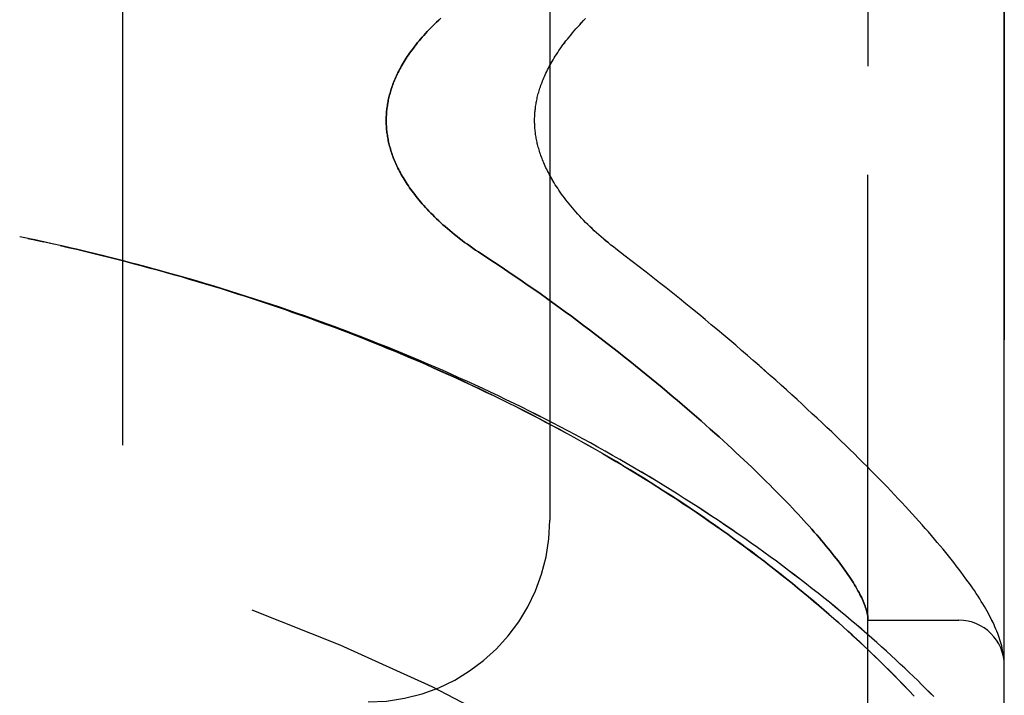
# Model space of a CAD drawing. Header units: inches. Extents: x 0 to 227, y 0 to 147.
# Tile 247 of 256: x 120.223 to 121.577, y 62.452 to 63.381. Entities that reach past the tile are written whole.
import ezdxf

# ---------------------------------------------------------------- set-up
doc = ezdxf.new("R2010")
doc.units = ezdxf.units.IN
doc.header["$LTSCALE"] = 12.466667
doc.header["$MEASUREMENT"] = 0
doc.linetypes.add('HIDDEN', pattern=[0.2, 0.1, -0.1])
doc.layers.add('LEFTHAND_DOOR_ASSEMBLY', color=7, linetype='CONTINUOUS')
doc.layers.add('RIGHTHAND_DOOR_ASSEMBLY', color=7, linetype='CONTINUOUS')

msp = doc.modelspace()

# ---------------------------------------------------------------- linework, layer by layer
at = {"layer": 'LEFTHAND_DOOR_ASSEMBLY', "color": 8, "linetype": 'HIDDEN'}
for p, q in [((121.3892, 61.9211), (121.3892, 64.5636)), ((121.5767, 62.2974), (121.5767, 64.1874)), ((120.3642, 64.0424), (120.3642, 62.4424)), ((120.9517, 63.7924), (120.9517, 62.6924)), ((120.2342, 63.08), (120.2227, 63.0824)), ((120.2458, 63.0775), (120.2338, 63.08)), ((121.3892, 62.5549), (121.5142, 62.5549)), ((121.5759, 62.5047), (121.5757, 62.5058)), ((121.576, 62.504), (121.5759, 62.5047)), ((121.576, 62.5033), (121.576, 62.504)), ((121.5762, 62.5016), (121.5762, 62.5023)), ((121.5763, 62.5009), (121.5762, 62.5016)), ((121.5764, 62.5003), (121.5763, 62.5009)), ((121.5764, 62.4996), (121.5764, 62.5003)), ((121.5765, 62.4989), (121.5764, 62.4996)), ((121.438, 62.4659), (121.4302, 62.4739)), ((121.4455, 62.4581), (121.438, 62.4659)), ((121.4526, 62.4506), (121.4455, 62.4581))]:
    msp.add_line(p, q, dxfattribs=at)
for points in [[(120.8018, 63.3831), (120.7989, 63.3804), (120.7961, 63.3777), (120.7933, 63.375), (120.7907, 63.3724), (120.7881, 63.3698), (120.7855, 63.3672), (120.7831, 63.3646), (120.7807, 63.362), (120.7784, 63.3594), (120.7762, 63.3569), (120.774, 63.3544), (120.7719, 63.3518), (120.7698, 63.3494), (120.7679, 63.3469), (120.7659, 63.3444), (120.7641, 63.342), (120.7623, 63.3396), (120.7606, 63.3372), (120.7589, 63.3348), (120.7573, 63.3325), (120.7557, 63.3302), (120.7542, 63.3279), (120.7528, 63.3256), (120.7514, 63.3233), (120.75, 63.3211), (120.7487, 63.3189), (120.7475, 63.3166), (120.7463, 63.3145), (120.7451, 63.3123), (120.744, 63.3101), (120.7429, 63.308), (120.7419, 63.3059), (120.7409, 63.3038), (120.7399, 63.3017), (120.739, 63.2996), (120.7382, 63.2976), (120.7373, 63.2956), (120.7365, 63.2935), (120.7358, 63.2915), (120.7351, 63.2895), (120.7344, 63.2875), (120.7337, 63.2856), (120.7331, 63.2836), (120.7325, 63.2816), (120.732, 63.2797), (120.7314, 63.2778), (120.7309, 63.2759), (120.7305, 63.2739), (120.73, 63.272), (120.7296, 63.2702), (120.7292, 63.2683), (120.7289, 63.2664), (120.7286, 63.2645), (120.7283, 63.2626), (120.728, 63.2608), (120.7277, 63.2589), (120.7275, 63.2571), (120.7273, 63.2552), (120.7272, 63.2534), (120.727, 63.2516), (120.7269, 63.2497), (120.7268, 63.2479), (120.7268, 63.2461), (120.7267, 63.2442), (120.7267, 63.2424), (120.7267, 63.2406), (120.7268, 63.2387), (120.7268, 63.2369), (120.7269, 63.2351), (120.727, 63.2332), (120.7272, 63.2314), (120.7273, 63.2296), (120.7275, 63.2277), (120.7277, 63.2259), (120.728, 63.224), (120.7283, 63.2221), (120.7286, 63.2203), (120.7289, 63.2184), (120.7292, 63.2165), (120.7296, 63.2146), (120.73, 63.2127), (120.7305, 63.2108), (120.7309, 63.2089), (120.7314, 63.207), (120.732, 63.2051), (120.7325, 63.2031), (120.7331, 63.2012), (120.7337, 63.1992), (120.7344, 63.1973), (120.7351, 63.1953), (120.7358, 63.1933), (120.7365, 63.1913), (120.7373, 63.1892), (120.7382, 63.1872), (120.739, 63.1851), (120.7399, 63.1831), (120.7409, 63.181), (120.7419, 63.1789), (120.7429, 63.1768), (120.744, 63.1746), (120.7451, 63.1725), (120.7463, 63.1703), (120.7475, 63.1681), (120.7487, 63.1659), (120.75, 63.1637), (120.7514, 63.1615), (120.7528, 63.1592), (120.7542, 63.1569), (120.7557, 63.1546), (120.7573, 63.1523), (120.7589, 63.1499), (120.7606, 63.1476), (120.7623, 63.1452), (120.7641, 63.1428), (120.7659, 63.1404), (120.7679, 63.1379), (120.7698, 63.1354), (120.7719, 63.1329), (120.774, 63.1304), (120.7762, 63.1279), (120.7784, 63.1254), (120.7807, 63.1228), (120.7831, 63.1202), (120.7855, 63.1176), (120.7881, 63.115), (120.7907, 63.1124), (120.7933, 63.1097), (120.7961, 63.1071), (120.7989, 63.1044), (120.8018, 63.1017), (120.8048, 63.099), (120.8078, 63.0963), (120.8109, 63.0936), (120.8141, 63.0909), (120.8174, 63.0882), (120.8207, 63.0855), (120.8241, 63.0828), (120.8275, 63.0801), (120.8311, 63.0774), (120.8346, 63.0747), (120.8383, 63.072), (120.842, 63.0694), (120.8458, 63.0667), (120.8496, 63.0641), (120.8535, 63.0615), (120.8665, 63.053)], [(121.0555, 63.0557), (121.0425, 63.0656), (121.0391, 63.0683), (121.0356, 63.071), (121.0322, 63.0738), (121.0289, 63.0765), (121.0256, 63.0794), (121.0223, 63.0822), (121.0191, 63.085), (121.0159, 63.0879), (121.0128, 63.0907), (121.0098, 63.0936), (121.0068, 63.0965), (121.0038, 63.0993), (121.001, 63.1022), (120.9982, 63.1051), (120.9954, 63.1079), (120.9928, 63.1108), (120.9902, 63.1136), (120.9876, 63.1165), (120.9852, 63.1193), (120.9828, 63.1221), (120.9804, 63.1249), (120.9782, 63.1276), (120.976, 63.1304), (120.9739, 63.1331), (120.9718, 63.1358), (120.9698, 63.1385), (120.9679, 63.1412), (120.966, 63.1438), (120.9642, 63.1464), (120.9625, 63.149), (120.9608, 63.1515), (120.9592, 63.154), (120.9577, 63.1565), (120.9562, 63.1589), (120.9548, 63.1613), (120.9535, 63.1637), (120.9521, 63.1661), (120.9509, 63.1684), (120.9497, 63.1707), (120.9485, 63.173), (120.9474, 63.1752), (120.9464, 63.1774), (120.9454, 63.1796), (120.9444, 63.1818), (120.9435, 63.1839), (120.9426, 63.186), (120.9418, 63.188), (120.941, 63.1901), (120.9402, 63.1921), (120.9395, 63.1941), (120.9388, 63.196), (120.9381, 63.198), (120.9375, 63.1999), (120.937, 63.2018), (120.9364, 63.2037), (120.9359, 63.2055), (120.9354, 63.2073), (120.9349, 63.2091), (120.9345, 63.2109), (120.9341, 63.2127), (120.9337, 63.2144), (120.9334, 63.2162), (120.9331, 63.2179), (120.9328, 63.2196), (120.9325, 63.2213), (120.9322, 63.2229), (120.932, 63.2246), (120.9318, 63.2263), (120.9316, 63.2279), (120.9314, 63.2295), (120.9313, 63.2312), (120.9311, 63.2328), (120.931, 63.2344), (120.931, 63.236), (120.9309, 63.2376), (120.9308, 63.2392), (120.9308, 63.2408), (120.9308, 63.2424), (120.9308, 63.244), (120.9308, 63.2456), (120.9309, 63.2472), (120.931, 63.2488), (120.931, 63.2504), (120.9311, 63.252), (120.9313, 63.2536), (120.9314, 63.2552), (120.9316, 63.2569), (120.9318, 63.2585), (120.932, 63.2602), (120.9322, 63.2618), (120.9325, 63.2635), (120.9328, 63.2652), (120.9331, 63.2669), (120.9334, 63.2686), (120.9337, 63.2704), (120.9341, 63.2721), (120.9345, 63.2739), (120.9349, 63.2757), (120.9354, 63.2775), (120.9359, 63.2793), (120.9364, 63.2811), (120.937, 63.283), (120.9375, 63.2849), (120.9381, 63.2868), (120.9388, 63.2887), (120.9395, 63.2907), (120.9402, 63.2927), (120.941, 63.2947), (120.9417, 63.2967), (120.9426, 63.2988), (120.9435, 63.3009), (120.9444, 63.303), (120.9454, 63.3052), (120.9464, 63.3074), (120.9474, 63.3096), (120.9485, 63.3118), (120.9497, 63.3141), (120.9509, 63.3164), (120.9521, 63.3187), (120.9535, 63.3211), (120.9548, 63.3234), (120.9562, 63.3258), (120.9577, 63.3283), (120.9592, 63.3308), (120.9608, 63.3333), (120.9625, 63.3358), (120.9642, 63.3384), (120.966, 63.341), (120.9679, 63.3436), (120.9698, 63.3463), (120.9718, 63.3489), (120.9739, 63.3517), (120.976, 63.3544), (120.9782, 63.3571), (120.9804, 63.3599), (120.9828, 63.3627), (120.9852, 63.3655), (120.9876, 63.3683), (120.9902, 63.3711), (120.9928, 63.374), (120.9954, 63.3768), (120.9982, 63.3797), (121.001, 63.3826)], [(120.2672, 63.0728), (120.2561, 63.0752), (120.245, 63.0777)], [(120.269, 63.0724), (120.2574, 63.075), (120.2458, 63.0775)], [(121.4798, 62.4499), (121.4744, 62.4553), (121.4689, 62.4607), (121.4633, 62.4662), (121.4576, 62.4718), (121.4518, 62.4774), (121.4459, 62.4831), (121.4399, 62.4889), (121.4337, 62.4946), (121.4274, 62.5005), (121.4211, 62.5063), (121.4146, 62.5123), (121.408, 62.5182), (121.4013, 62.5242), (121.3945, 62.5303), (121.3876, 62.5363), (121.3805, 62.5424), (121.3734, 62.5485), (121.3662, 62.5547), (121.3588, 62.5609), (121.3514, 62.5671), (121.3438, 62.5733), (121.3362, 62.5795), (121.3285, 62.5857), (121.3206, 62.592), (121.3127, 62.5982), (121.3047, 62.6045), (121.2966, 62.6108), (121.2884, 62.6171), (121.2801, 62.6233), (121.2717, 62.6296), (121.2633, 62.6359), (121.2547, 62.6422), (121.2461, 62.6484), (121.2374, 62.6547), (121.2286, 62.6609), (121.2197, 62.6672), (121.2108, 62.6734), (121.2017, 62.6796), (121.1926, 62.6858), (121.1835, 62.692), (121.1742, 62.6981), (121.1649, 62.7043), (121.1555, 62.7104), (121.1461, 62.7165), (121.1365, 62.7225), (121.127, 62.7286), (121.1173, 62.7346), (121.1076, 62.7406), (121.0978, 62.7465), (121.088, 62.7525), (121.0781, 62.7584), (121.0682, 62.7642), (121.0582, 62.7701), (121.0482, 62.7759), (121.0381, 62.7816), (121.0279, 62.7873), (121.0177, 62.793), (121.0075, 62.7987), (120.9972, 62.8043), (120.9868, 62.8099), (120.9764, 62.8154), (120.966, 62.8209), (120.9555, 62.8264), (120.945, 62.8318), (120.9344, 62.8372), (120.9238, 62.8425), (120.9132, 62.8478), (120.9025, 62.853), (120.8918, 62.8582), (120.8811, 62.8634), (120.8703, 62.8685), (120.8595, 62.8736), (120.8486, 62.8786), (120.8377, 62.8836), (120.8268, 62.8885), (120.8159, 62.8934), (120.8049, 62.8983), (120.7939, 62.9031), (120.7829, 62.9078), (120.7718, 62.9125), (120.7607, 62.9172), (120.7496, 62.9218), (120.7385, 62.9264), (120.7273, 62.9309), (120.7161, 62.9353), (120.7049, 62.9398), (120.6937, 62.9441), (120.6825, 62.9485), (120.6712, 62.9528), (120.6599, 62.957), (120.6486, 62.9612), (120.6373, 62.9653), (120.626, 62.9694), (120.6146, 62.9734), (120.6032, 62.9774), (120.5919, 62.9814), (120.5805, 62.9853), (120.569, 62.9891), (120.5576, 62.9929), (120.5462, 62.9967), (120.5347, 63.0004), (120.5232, 63.004), (120.5118, 63.0076), (120.5003, 63.0112), (120.4888, 63.0147), (120.4773, 63.0182), (120.4657, 63.0216), (120.4542, 63.025), (120.4427, 63.0283), (120.4311, 63.0316), (120.4196, 63.0348), (120.408, 63.038), (120.3965, 63.0411), (120.3849, 63.0442), (120.3733, 63.0472), (120.3617, 63.0502), (120.3501, 63.0531), (120.3386, 63.056), (120.327, 63.0589), (120.3154, 63.0617), (120.3038, 63.0644), (120.2922, 63.0671), (120.2806, 63.0698), (120.2672, 63.0728)], [(121.4177, 62.4866), (121.4133, 62.4909), (121.4087, 62.4954), (121.4041, 62.5), (121.3993, 62.5046), (121.3944, 62.5093), (121.3893, 62.5142), (121.3841, 62.5191), (121.3787, 62.5241), (121.3732, 62.5293), (121.3674, 62.5346), (121.3615, 62.54), (121.3553, 62.5456), (121.349, 62.5512), (121.3425, 62.557), (121.3358, 62.5629), (121.329, 62.5688), (121.322, 62.5748), (121.3148, 62.5809), (121.3076, 62.587), (121.3002, 62.5931), (121.2928, 62.5992), (121.2853, 62.6053), (121.2777, 62.6115), (121.27, 62.6176), (121.2622, 62.6237), (121.2543, 62.6299), (121.2463, 62.636), (121.2383, 62.6422), (121.2302, 62.6483), (121.2219, 62.6544), (121.2137, 62.6605), (121.2053, 62.6666), (121.1969, 62.6727), (121.1883, 62.6788), (121.1798, 62.6849), (121.1711, 62.6909), (121.1624, 62.697), (121.1536, 62.703), (121.1447, 62.7089), (121.1358, 62.7149), (121.1268, 62.7208), (121.1177, 62.7268), (121.1086, 62.7326), (121.0995, 62.7385), (121.0902, 62.7443), (121.0809, 62.7501), (121.0716, 62.7559), (121.0622, 62.7616), (121.0527, 62.7673), (121.0432, 62.773), (121.0336, 62.7786), (121.024, 62.7843), (121.0144, 62.7898), (121.0047, 62.7953), (120.9949, 62.8008), (120.9851, 62.8063), (120.9753, 62.8117), (120.9654, 62.8171), (120.9554, 62.8224), (120.9455, 62.8277), (120.9355, 62.833), (120.9254, 62.8382), (120.9153, 62.8434), (120.9052, 62.8485), (120.895, 62.8536), (120.8848, 62.8587), (120.8746, 62.8637), (120.8643, 62.8686), (120.854, 62.8736), (120.8437, 62.8784), (120.8333, 62.8833), (120.8229, 62.8881), (120.8125, 62.8928), (120.802, 62.8975), (120.7915, 62.9022), (120.781, 62.9068), (120.7705, 62.9114), (120.7599, 62.9159), (120.7493, 62.9204), (120.7387, 62.9248), (120.728, 62.9292), (120.7174, 62.9336), (120.7067, 62.9379), (120.696, 62.9421), (120.6852, 62.9463), (120.6745, 62.9505), (120.6637, 62.9546), (120.6529, 62.9587), (120.6421, 62.9627), (120.6313, 62.9667), (120.6204, 62.9706), (120.6096, 62.9745), (120.5987, 62.9783), (120.5878, 62.9821), (120.5769, 62.9859), (120.566, 62.9896), (120.555, 62.9933), (120.5441, 62.9969), (120.5331, 63.0005), (120.5221, 63.004), (120.5111, 63.0075), (120.5001, 63.0109), (120.4891, 63.0143), (120.4781, 63.0176), (120.467, 63.0209), (120.456, 63.0242), (120.445, 63.0274), (120.4339, 63.0306), (120.4228, 63.0337), (120.4117, 63.0368), (120.4007, 63.0398), (120.3896, 63.0428), (120.3785, 63.0457), (120.3674, 63.0486), (120.3563, 63.0515), (120.3451, 63.0543), (120.334, 63.0571), (120.3229, 63.0598), (120.3118, 63.0625), (120.3006, 63.0651), (120.2895, 63.0677), (120.2784, 63.0703)], [(120.8665, 63.053), (120.8757, 63.047), (120.8847, 63.0409), (120.8938, 63.0348), (120.9028, 63.0287), (120.9117, 63.0226), (120.9206, 63.0164), (120.9295, 63.0103), (120.9383, 63.0041), (120.947, 62.9979), (120.9557, 62.9916), (120.9643, 62.9854), (120.9728, 62.9792), (120.9813, 62.973), (120.9897, 62.9667), (120.998, 62.9605), (121.0063, 62.9543), (121.0144, 62.9481), (121.0225, 62.9419), (121.0306, 62.9357), (121.0385, 62.9295), (121.0463, 62.9234), (121.0541, 62.9172), (121.0618, 62.9111), (121.0694, 62.905), (121.0769, 62.899), (121.0843, 62.893), (121.0916, 62.887), (121.0989, 62.881), (121.106, 62.8751), (121.1131, 62.8692), (121.1201, 62.8633), (121.1269, 62.8575), (121.1337, 62.8517), (121.1404, 62.8459), (121.147, 62.8402), (121.1535, 62.8346), (121.1599, 62.829), (121.1662, 62.8234), (121.1724, 62.8179), (121.1785, 62.8124), (121.1845, 62.807), (121.1904, 62.8016), (121.1963, 62.7962), (121.202, 62.791), (121.2076, 62.7857), (121.2132, 62.7805), (121.2186, 62.7754), (121.224, 62.7703), (121.2293, 62.7653), (121.2344, 62.7603), (121.2395, 62.7554), (121.2445, 62.7505), (121.2494, 62.7457), (121.2542, 62.741), (121.2589, 62.7363), (121.2635, 62.7316), (121.2681, 62.727), (121.2725, 62.7225), (121.2768, 62.718), (121.2811, 62.7136), (121.2853, 62.7092), (121.2893, 62.7049), (121.2933, 62.7006), (121.2972, 62.6964), (121.301, 62.6922), (121.3048, 62.6881), (121.3084, 62.6841), (121.312, 62.6801), (121.3154, 62.6762), (121.3188, 62.6723), (121.3221, 62.6685), (121.3253, 62.6647), (121.3285, 62.661), (121.3315, 62.6573), (121.3345, 62.6537), (121.3374, 62.6502), (121.3402, 62.6467), (121.3429, 62.6432), (121.3455, 62.6398), (121.3481, 62.6365), (121.3505, 62.6332), (121.3529, 62.63), (121.3552, 62.6268), (121.3575, 62.6237), (121.3596, 62.6206), (121.3617, 62.6176), (121.3637, 62.6147), (121.3656, 62.6118), (121.3675, 62.6089), (121.3692, 62.6061), (121.3709, 62.6034), (121.3725, 62.6007), (121.3741, 62.598), (121.3755, 62.5954), (121.3769, 62.5929), (121.3782, 62.5904), (121.3795, 62.5879), (121.3806, 62.5855), (121.3817, 62.5832), (121.3827, 62.5809), (121.3837, 62.5787), (121.3845, 62.5765), (121.3853, 62.5743), (121.386, 62.5722), (121.3867, 62.5702), (121.3872, 62.5682), (121.3877, 62.5662), (121.3882, 62.5644), (121.3885, 62.5625), (121.3888, 62.5607), (121.389, 62.5589)], [(121.5757, 62.5058), (121.5753, 62.5084), (121.5749, 62.5111), (121.5744, 62.5139), (121.5738, 62.5166), (121.5731, 62.5195), (121.5723, 62.5223), (121.5715, 62.5252), (121.5706, 62.5281), (121.5697, 62.531), (121.5686, 62.5339), (121.5676, 62.5368), (121.5664, 62.5398), (121.5652, 62.5427), (121.5639, 62.5457), (121.5626, 62.5487), (121.5612, 62.5517), (121.5597, 62.5547), (121.5581, 62.5578), (121.5565, 62.561), (121.5548, 62.5641), (121.5531, 62.5673), (121.5512, 62.5706), (121.5493, 62.5739), (121.5473, 62.5773), (121.5451, 62.5808), (121.5429, 62.5843), (121.5406, 62.588), (121.5381, 62.5917), (121.5356, 62.5956), (121.5329, 62.5995), (121.53, 62.6036), (121.5271, 62.6078), (121.524, 62.612), (121.5208, 62.6164), (121.5176, 62.6208), (121.5142, 62.6252), (121.5107, 62.6297), (121.5072, 62.6342), (121.5036, 62.6387), (121.5, 62.6433), (121.4963, 62.6479), (121.4925, 62.6525), (121.4886, 62.6572), (121.4846, 62.6619), (121.4806, 62.6666), (121.4765, 62.6714), (121.4723, 62.6763), (121.468, 62.6812), (121.4637, 62.6861), (121.4592, 62.6911), (121.4547, 62.6961), (121.4501, 62.7012), (121.4454, 62.7063), (121.4406, 62.7115), (121.4358, 62.7167), (121.4308, 62.722), (121.4258, 62.7274), (121.4207, 62.7327), (121.4155, 62.7382), (121.4101, 62.7437), (121.4048, 62.7492), (121.3993, 62.7548), (121.3937, 62.7605), (121.388, 62.7662), (121.3823, 62.772), (121.3764, 62.7778), (121.3705, 62.7837), (121.3644, 62.7896), (121.3583, 62.7956), (121.3521, 62.8017), (121.3458, 62.8077), (121.3394, 62.8139), (121.3328, 62.8201), (121.3262, 62.8263), (121.3195, 62.8327), (121.3127, 62.839), (121.3058, 62.8454), (121.2988, 62.8519), (121.2917, 62.8584), (121.2846, 62.865), (121.2773, 62.8716), (121.2699, 62.8782), (121.2624, 62.8849), (121.2548, 62.8917), (121.2472, 62.8985), (121.2394, 62.9053), (121.2315, 62.9122), (121.2236, 62.9191), (121.2155, 62.9261), (121.2074, 62.9331), (121.1991, 62.9401), (121.1908, 62.9472), (121.1824, 62.9543), (121.1738, 62.9614), (121.1652, 62.9685), (121.1565, 62.9757), (121.1478, 62.9829), (121.1389, 62.9902), (121.1299, 62.9974), (121.1209, 63.0047), (121.1118, 63.0119), (121.1026, 63.0192), (121.0933, 63.0265), (121.084, 63.0338), (121.0746, 63.0411), (121.0651, 63.0484), (121.0555, 63.0557)], [(121.389, 62.5589), (121.389, 62.5585), (121.3891, 62.558), (121.3891, 62.5576), (121.3892, 62.5572), (121.3892, 62.5568), (121.3892, 62.5565), (121.3892, 62.5562), (121.3892, 62.5559)], [(121.5762, 62.5023), (121.5761, 62.5026), (121.576, 62.5033)], [(121.5767, 62.4935), (121.5767, 62.4938), (121.5767, 62.4942), (121.5767, 62.4946), (121.5767, 62.4949), (121.5767, 62.4953), (121.5767, 62.4957), (121.5766, 62.496), (121.5766, 62.4964), (121.5766, 62.4968), (121.5766, 62.4971), (121.5766, 62.4975), (121.5766, 62.4979), (121.5765, 62.4982), (121.5765, 62.4989)], [(121.4302, 62.4739), (121.4262, 62.478), (121.4177, 62.4866)]]:
    msp.add_lwpolyline(points, dxfattribs=at)
for centre, radius, start, end in [((119.5767, 59.9673), 2.7751, 43.8884, 90), ((120.7017, 62.6924), 0.25, 270, 360), ((121.5142, 62.4924), 0.0625, 0, 90)]:
    msp.add_arc(centre, radius, start, end, dxfattribs=at)
at = {"layer": 'RIGHTHAND_DOOR_ASSEMBLY', "color": 8, "linetype": 'HIDDEN'}
for p, q in [((121.3892, 64.5636), (121.3892, 61.9211)), ((121.5767, 64.1874), (121.5767, 62.2974)), ((120.3642, 64.0424), (120.3642, 62.4424)), ((120.9517, 63.7924), (120.9517, 62.6924)), ((120.2342, 63.08), (120.2227, 63.0824)), ((120.2338, 63.08), (120.2458, 63.0775)), ((120.245, 63.0777), (120.2561, 63.0752)), ((120.2574, 63.075), (120.2458, 63.0775)), ((120.269, 63.0724), (120.2561, 63.0752)), ((121.3892, 62.5549), (121.5142, 62.5549)), ((121.5759, 62.5047), (121.5757, 62.5058)), ((121.576, 62.504), (121.5759, 62.5047)), ((121.576, 62.5033), (121.576, 62.504)), ((121.5762, 62.5016), (121.5762, 62.5023)), ((121.5763, 62.5009), (121.5762, 62.5016)), ((121.5764, 62.5003), (121.5763, 62.5009)), ((121.5764, 62.4996), (121.5764, 62.5003)), ((121.5765, 62.4989), (121.5764, 62.4996)), ((121.5765, 62.4982), (121.5765, 62.4989)), ((121.43, 62.4741), (121.4378, 62.4661)), ((121.4378, 62.4661), (121.4453, 62.4583)), ((121.4453, 62.4583), (121.4524, 62.4508))]:
    msp.add_line(p, q, dxfattribs=at)
for points in [[(120.8665, 63.053), (120.8535, 63.0615), (120.8496, 63.0641), (120.8458, 63.0667), (120.842, 63.0694), (120.8383, 63.072), (120.8346, 63.0747), (120.8311, 63.0774), (120.8275, 63.0801), (120.8241, 63.0828), (120.8207, 63.0855), (120.8174, 63.0882), (120.8141, 63.0909), (120.8109, 63.0936), (120.8078, 63.0963), (120.8048, 63.099), (120.8018, 63.1017), (120.7989, 63.1044), (120.7961, 63.1071), (120.7933, 63.1097), (120.7907, 63.1124), (120.7881, 63.115), (120.7855, 63.1176), (120.7831, 63.1202), (120.7807, 63.1228), (120.7784, 63.1254), (120.7762, 63.1279), (120.774, 63.1304), (120.7719, 63.1329), (120.7698, 63.1354), (120.7679, 63.1379), (120.7659, 63.1404), (120.7641, 63.1428), (120.7623, 63.1452), (120.7606, 63.1476), (120.7589, 63.1499), (120.7573, 63.1523), (120.7557, 63.1546), (120.7542, 63.1569), (120.7528, 63.1592), (120.7514, 63.1615), (120.75, 63.1637), (120.7487, 63.1659), (120.7475, 63.1681), (120.7463, 63.1703), (120.7451, 63.1725), (120.744, 63.1746), (120.7429, 63.1768), (120.7419, 63.1789), (120.7409, 63.181), (120.7399, 63.1831), (120.739, 63.1851), (120.7382, 63.1872), (120.7373, 63.1892), (120.7365, 63.1913), (120.7358, 63.1933), (120.7351, 63.1953), (120.7344, 63.1973), (120.7337, 63.1992), (120.7331, 63.2012), (120.7325, 63.2031), (120.732, 63.2051), (120.7314, 63.207), (120.7309, 63.2089), (120.7305, 63.2108), (120.73, 63.2127), (120.7296, 63.2146), (120.7292, 63.2165), (120.7289, 63.2184), (120.7286, 63.2203), (120.7283, 63.2221), (120.728, 63.224), (120.7277, 63.2259), (120.7275, 63.2277), (120.7273, 63.2296), (120.7272, 63.2314), (120.727, 63.2332), (120.7269, 63.2351), (120.7268, 63.2369), (120.7268, 63.2387), (120.7267, 63.2406), (120.7267, 63.2424), (120.7267, 63.2442), (120.7268, 63.2461), (120.7268, 63.2479), (120.7269, 63.2497), (120.727, 63.2516), (120.7272, 63.2534), (120.7273, 63.2552), (120.7275, 63.2571), (120.7277, 63.2589), (120.728, 63.2608), (120.7283, 63.2626), (120.7286, 63.2645), (120.7289, 63.2664), (120.7292, 63.2683), (120.7296, 63.2702), (120.73, 63.272), (120.7305, 63.2739), (120.7309, 63.2759), (120.7314, 63.2778), (120.732, 63.2797), (120.7325, 63.2816), (120.7331, 63.2836), (120.7337, 63.2856), (120.7344, 63.2875), (120.7351, 63.2895), (120.7358, 63.2915), (120.7365, 63.2935), (120.7373, 63.2956), (120.7382, 63.2976), (120.739, 63.2996), (120.7399, 63.3017), (120.7409, 63.3038), (120.7419, 63.3059), (120.7429, 63.308), (120.744, 63.3101), (120.7451, 63.3123), (120.7463, 63.3145), (120.7475, 63.3166), (120.7487, 63.3189), (120.75, 63.3211), (120.7514, 63.3233), (120.7528, 63.3256), (120.7542, 63.3279), (120.7557, 63.3302), (120.7573, 63.3325), (120.7589, 63.3348), (120.7606, 63.3372), (120.7623, 63.3396), (120.7641, 63.342), (120.7659, 63.3444), (120.7679, 63.3469), (120.7698, 63.3494), (120.7719, 63.3518), (120.774, 63.3544), (120.7762, 63.3569), (120.7784, 63.3594), (120.7807, 63.362), (120.7831, 63.3646), (120.7855, 63.3672), (120.7881, 63.3698), (120.7907, 63.3724), (120.7933, 63.375), (120.7961, 63.3777), (120.7989, 63.3804), (120.8018, 63.3831)], [(121.0555, 63.0557), (121.0425, 63.0656), (121.0391, 63.0683), (121.0356, 63.071), (121.0322, 63.0738), (121.0289, 63.0766), (121.0255, 63.0794), (121.0223, 63.0822), (121.0191, 63.085), (121.0159, 63.0879), (121.0128, 63.0907), (121.0097, 63.0936), (121.0068, 63.0965), (121.0038, 63.0993), (121.001, 63.1022), (120.9982, 63.1051), (120.9954, 63.1079), (120.9928, 63.1108), (120.9902, 63.1136), (120.9876, 63.1165), (120.9852, 63.1193), (120.9828, 63.1221), (120.9804, 63.1249), (120.9782, 63.1277), (120.976, 63.1304), (120.9739, 63.1331), (120.9718, 63.1358), (120.9698, 63.1385), (120.9679, 63.1412), (120.966, 63.1438), (120.9642, 63.1464), (120.9625, 63.149), (120.9608, 63.1515), (120.9592, 63.154), (120.9577, 63.1565), (120.9562, 63.1589), (120.9548, 63.1614), (120.9535, 63.1637), (120.9521, 63.1661), (120.9509, 63.1684), (120.9497, 63.1707), (120.9485, 63.173), (120.9474, 63.1752), (120.9464, 63.1774), (120.9454, 63.1796), (120.9444, 63.1818), (120.9435, 63.1839), (120.9426, 63.186), (120.9417, 63.1881), (120.941, 63.1901), (120.9402, 63.1921), (120.9395, 63.1941), (120.9388, 63.1961), (120.9381, 63.198), (120.9375, 63.1999), (120.937, 63.2018), (120.9364, 63.2037), (120.9359, 63.2055), (120.9354, 63.2073), (120.9349, 63.2091), (120.9345, 63.2109), (120.9341, 63.2127), (120.9337, 63.2144), (120.9334, 63.2162), (120.9331, 63.2179), (120.9328, 63.2196), (120.9325, 63.2213), (120.9322, 63.223), (120.932, 63.2246), (120.9318, 63.2263), (120.9316, 63.2279), (120.9314, 63.2295), (120.9313, 63.2312), (120.9311, 63.2328), (120.931, 63.2344), (120.931, 63.236), (120.9309, 63.2376), (120.9308, 63.2392), (120.9308, 63.2408), (120.9308, 63.2424), (120.9308, 63.244), (120.9308, 63.2456), (120.9309, 63.2472), (120.931, 63.2488), (120.931, 63.2504), (120.9311, 63.252), (120.9313, 63.2536), (120.9314, 63.2553), (120.9316, 63.2569), (120.9318, 63.2585), (120.932, 63.2602), (120.9322, 63.2618), (120.9325, 63.2635), (120.9328, 63.2652), (120.9331, 63.2669), (120.9334, 63.2686), (120.9337, 63.2704), (120.9341, 63.2721), (120.9345, 63.2739), (120.9349, 63.2757), (120.9354, 63.2775), (120.9359, 63.2793), (120.9364, 63.2811), (120.937, 63.283), (120.9375, 63.2849), (120.9381, 63.2868), (120.9388, 63.2887), (120.9395, 63.2907), (120.9402, 63.2927), (120.941, 63.2947), (120.9418, 63.2967), (120.9426, 63.2988), (120.9435, 63.3009), (120.9444, 63.303), (120.9454, 63.3052), (120.9464, 63.3074), (120.9474, 63.3096), (120.9485, 63.3118), (120.9497, 63.3141), (120.9509, 63.3164), (120.9521, 63.3187), (120.9535, 63.3211), (120.9548, 63.3234), (120.9562, 63.3259), (120.9577, 63.3283), (120.9592, 63.3308), (120.9608, 63.3333), (120.9625, 63.3358), (120.9642, 63.3384), (120.966, 63.341), (120.9679, 63.3436), (120.9698, 63.3463), (120.9718, 63.349), (120.9739, 63.3517), (120.976, 63.3544), (120.9782, 63.3571), (120.9804, 63.3599), (120.9828, 63.3627), (120.9852, 63.3655), (120.9876, 63.3683), (120.9902, 63.3712), (120.9928, 63.374), (120.9954, 63.3769), (120.9982, 63.3797), (121.001, 63.3826)], [(121.4798, 62.4498), (121.4744, 62.4552), (121.469, 62.4607), (121.4634, 62.4662), (121.4577, 62.4718), (121.4519, 62.4774), (121.4459, 62.4831), (121.4399, 62.4888), (121.4337, 62.4946), (121.4275, 62.5004), (121.4211, 62.5063), (121.4146, 62.5122), (121.408, 62.5182), (121.4013, 62.5242), (121.3945, 62.5302), (121.3876, 62.5363), (121.3806, 62.5424), (121.3734, 62.5485), (121.3662, 62.5547), (121.3588, 62.5608), (121.3514, 62.567), (121.3439, 62.5732), (121.3362, 62.5795), (121.3285, 62.5857), (121.3207, 62.592), (121.3127, 62.5982), (121.3047, 62.6045), (121.2966, 62.6108), (121.2884, 62.617), (121.2801, 62.6233), (121.2718, 62.6296), (121.2633, 62.6359), (121.2548, 62.6421), (121.2461, 62.6484), (121.2374, 62.6547), (121.2286, 62.6609), (121.2197, 62.6671), (121.2108, 62.6734), (121.2018, 62.6796), (121.1927, 62.6858), (121.1835, 62.692), (121.1742, 62.6981), (121.1649, 62.7042), (121.1555, 62.7104), (121.1461, 62.7165), (121.1366, 62.7225), (121.127, 62.7286), (121.1173, 62.7346), (121.1076, 62.7406), (121.0979, 62.7465), (121.0881, 62.7525), (121.0782, 62.7583), (121.0682, 62.7642), (121.0582, 62.77), (121.0482, 62.7758), (121.0381, 62.7816), (121.0279, 62.7873), (121.0177, 62.793), (121.0075, 62.7987), (120.9972, 62.8043), (120.9868, 62.8099), (120.9765, 62.8154), (120.966, 62.8209), (120.9555, 62.8264), (120.945, 62.8318), (120.9345, 62.8371), (120.9239, 62.8425), (120.9132, 62.8478), (120.9025, 62.853), (120.8918, 62.8582), (120.8811, 62.8634), (120.8703, 62.8685), (120.8595, 62.8736), (120.8486, 62.8786), (120.8378, 62.8836), (120.8268, 62.8885), (120.8159, 62.8934), (120.8049, 62.8982), (120.7939, 62.903), (120.7829, 62.9078), (120.7718, 62.9125), (120.7608, 62.9172), (120.7496, 62.9218), (120.7385, 62.9263), (120.7274, 62.9309), (120.7162, 62.9353), (120.705, 62.9398), (120.6937, 62.9441), (120.6825, 62.9485), (120.6712, 62.9527), (120.66, 62.957), (120.6486, 62.9612), (120.6373, 62.9653), (120.626, 62.9694), (120.6146, 62.9734), (120.6033, 62.9774), (120.5919, 62.9814), (120.5805, 62.9853), (120.5691, 62.9891), (120.5576, 62.9929), (120.5462, 62.9967), (120.5347, 63.0004), (120.5233, 63.004), (120.5118, 63.0076), (120.5003, 63.0112), (120.4888, 63.0147), (120.4773, 63.0182), (120.4658, 63.0216), (120.4542, 63.025), (120.4427, 63.0283), (120.4311, 63.0315), (120.4196, 63.0348), (120.408, 63.0379), (120.3965, 63.0411), (120.3849, 63.0442), (120.3733, 63.0472), (120.3617, 63.0502), (120.3502, 63.0531), (120.3386, 63.056), (120.327, 63.0589), (120.3154, 63.0617), (120.3038, 63.0644), (120.2922, 63.0671), (120.2806, 63.0698), (120.2672, 63.0728)], [(120.2783, 63.0703), (120.2895, 63.0677), (120.3006, 63.0651), (120.3117, 63.0625), (120.3228, 63.0598), (120.334, 63.0571), (120.3451, 63.0543), (120.3562, 63.0515), (120.3673, 63.0487), (120.3784, 63.0458), (120.3895, 63.0428), (120.4005, 63.0398), (120.4116, 63.0368), (120.4227, 63.0337), (120.4338, 63.0306), (120.4448, 63.0275), (120.4559, 63.0242), (120.4669, 63.021), (120.4779, 63.0177), (120.4889, 63.0144), (120.4999, 63.011), (120.5109, 63.0075), (120.5219, 63.004), (120.5329, 63.0005), (120.5439, 62.997), (120.5548, 62.9933), (120.5657, 62.9897), (120.5767, 62.986), (120.5876, 62.9822), (120.5985, 62.9784), (120.6093, 62.9746), (120.6202, 62.9707), (120.631, 62.9668), (120.6418, 62.9628), (120.6527, 62.9588), (120.6634, 62.9547), (120.6742, 62.9506), (120.685, 62.9464), (120.6957, 62.9422), (120.7064, 62.938), (120.7171, 62.9337), (120.7277, 62.9293), (120.7384, 62.9249), (120.749, 62.9205), (120.7596, 62.916), (120.7701, 62.9115), (120.7807, 62.907), (120.7912, 62.9023), (120.8016, 62.8977), (120.8121, 62.893), (120.8225, 62.8882), (120.8329, 62.8835), (120.8433, 62.8786), (120.8536, 62.8738), (120.8639, 62.8688), (120.8742, 62.8639), (120.8844, 62.8589), (120.8946, 62.8538), (120.9048, 62.8487), (120.9149, 62.8436), (120.925, 62.8384), (120.935, 62.8332), (120.945, 62.828), (120.955, 62.8227), (120.9649, 62.8173), (120.9748, 62.812), (120.9847, 62.8065), (120.9945, 62.8011), (121.0042, 62.7956), (121.0139, 62.7901), (121.0236, 62.7845), (121.0332, 62.7789), (121.0427, 62.7733), (121.0522, 62.7676), (121.0617, 62.7619), (121.0711, 62.7562), (121.0804, 62.7504), (121.0897, 62.7446), (121.099, 62.7388), (121.1081, 62.733), (121.1172, 62.7271), (121.1263, 62.7212), (121.1353, 62.7152), (121.1442, 62.7093), (121.1531, 62.7033), (121.1619, 62.6973), (121.1706, 62.6913), (121.1792, 62.6852), (121.1878, 62.6792), (121.1963, 62.6731), (121.2048, 62.667), (121.2131, 62.6609), (121.2214, 62.6548), (121.2296, 62.6487), (121.2378, 62.6426), (121.2458, 62.6364), (121.2538, 62.6303), (121.2617, 62.6241), (121.2695, 62.618), (121.2772, 62.6119), (121.2848, 62.6057), (121.2923, 62.5996), (121.2997, 62.5935), (121.3071, 62.5874), (121.3143, 62.5813), (121.3215, 62.5752), (121.3285, 62.5692), (121.3354, 62.5633), (121.3421, 62.5574), (121.3486, 62.5516), (121.3549, 62.5459), (121.3611, 62.5404), (121.367, 62.5349), (121.3728, 62.5296), (121.3784, 62.5245), (121.3838, 62.5194), (121.389, 62.5144), (121.3941, 62.5096), (121.399, 62.5049), (121.4038, 62.5002), (121.4085, 62.4957), (121.413, 62.4912), (121.4175, 62.4868)], [(121.389, 62.5589), (121.3888, 62.5607), (121.3885, 62.5625), (121.3882, 62.5644), (121.3877, 62.5662), (121.3872, 62.5682), (121.3867, 62.5702), (121.386, 62.5722), (121.3853, 62.5743), (121.3845, 62.5765), (121.3837, 62.5787), (121.3827, 62.5809), (121.3817, 62.5832), (121.3806, 62.5855), (121.3795, 62.5879), (121.3782, 62.5904), (121.3769, 62.5929), (121.3755, 62.5954), (121.3741, 62.598), (121.3725, 62.6007), (121.3709, 62.6034), (121.3692, 62.6061), (121.3675, 62.6089), (121.3656, 62.6118), (121.3637, 62.6147), (121.3617, 62.6176), (121.3596, 62.6206), (121.3575, 62.6237), (121.3552, 62.6268), (121.3529, 62.63), (121.3505, 62.6332), (121.3481, 62.6365), (121.3455, 62.6398), (121.3429, 62.6432), (121.3402, 62.6467), (121.3374, 62.6502), (121.3345, 62.6537), (121.3315, 62.6573), (121.3285, 62.661), (121.3253, 62.6647), (121.3221, 62.6685), (121.3188, 62.6723), (121.3154, 62.6762), (121.312, 62.6801), (121.3084, 62.6841), (121.3048, 62.6881), (121.301, 62.6922), (121.2972, 62.6964), (121.2933, 62.7006), (121.2893, 62.7049), (121.2853, 62.7092), (121.2811, 62.7136), (121.2768, 62.718), (121.2725, 62.7225), (121.2681, 62.727), (121.2635, 62.7316), (121.2589, 62.7363), (121.2542, 62.741), (121.2494, 62.7457), (121.2445, 62.7505), (121.2395, 62.7554), (121.2344, 62.7603), (121.2293, 62.7653), (121.224, 62.7703), (121.2186, 62.7754), (121.2132, 62.7805), (121.2076, 62.7857), (121.202, 62.791), (121.1963, 62.7962), (121.1904, 62.8016), (121.1845, 62.807), (121.1785, 62.8124), (121.1724, 62.8179), (121.1662, 62.8234), (121.1599, 62.829), (121.1535, 62.8346), (121.147, 62.8402), (121.1404, 62.8459), (121.1337, 62.8517), (121.1269, 62.8575), (121.1201, 62.8633), (121.1131, 62.8692), (121.106, 62.8751), (121.0989, 62.881), (121.0916, 62.887), (121.0843, 62.893), (121.0769, 62.899), (121.0694, 62.905), (121.0618, 62.9111), (121.0541, 62.9172), (121.0463, 62.9234), (121.0385, 62.9295), (121.0306, 62.9357), (121.0225, 62.9419), (121.0144, 62.9481), (121.0063, 62.9543), (120.998, 62.9605), (120.9897, 62.9667), (120.9813, 62.973), (120.9728, 62.9792), (120.9643, 62.9854), (120.9557, 62.9916), (120.947, 62.9979), (120.9383, 63.0041), (120.9295, 63.0103), (120.9206, 63.0164), (120.9117, 63.0226), (120.9028, 63.0287), (120.8938, 63.0348), (120.8847, 63.0409), (120.8757, 63.047), (120.8665, 63.053)], [(121.5757, 62.5058), (121.5753, 62.5084), (121.5749, 62.5111), (121.5744, 62.5139), (121.5738, 62.5166), (121.5731, 62.5195), (121.5723, 62.5223), (121.5715, 62.5252), (121.5706, 62.5281), (121.5697, 62.531), (121.5686, 62.5339), (121.5676, 62.5368), (121.5664, 62.5398), (121.5652, 62.5427), (121.5639, 62.5457), (121.5626, 62.5487), (121.5612, 62.5517), (121.5597, 62.5548), (121.5581, 62.5578), (121.5565, 62.561), (121.5548, 62.5641), (121.5531, 62.5673), (121.5512, 62.5706), (121.5493, 62.5739), (121.5473, 62.5773), (121.5451, 62.5808), (121.5429, 62.5844), (121.5406, 62.588), (121.5381, 62.5917), (121.5356, 62.5956), (121.5329, 62.5995), (121.53, 62.6036), (121.5271, 62.6078), (121.524, 62.612), (121.5208, 62.6164), (121.5175, 62.6208), (121.5142, 62.6252), (121.5107, 62.6297), (121.5072, 62.6342), (121.5036, 62.6387), (121.5, 62.6433), (121.4963, 62.6479), (121.4925, 62.6525), (121.4886, 62.6572), (121.4846, 62.6619), (121.4806, 62.6666), (121.4765, 62.6714), (121.4723, 62.6763), (121.468, 62.6812), (121.4637, 62.6861), (121.4592, 62.6911), (121.4547, 62.6961), (121.4501, 62.7012), (121.4454, 62.7063), (121.4406, 62.7115), (121.4358, 62.7167), (121.4308, 62.722), (121.4258, 62.7274), (121.4207, 62.7328), (121.4154, 62.7382), (121.4101, 62.7437), (121.4047, 62.7492), (121.3993, 62.7549), (121.3937, 62.7605), (121.388, 62.7662), (121.3823, 62.772), (121.3764, 62.7778), (121.3705, 62.7837), (121.3644, 62.7896), (121.3583, 62.7956), (121.3521, 62.8017), (121.3458, 62.8078), (121.3393, 62.8139), (121.3328, 62.8201), (121.3262, 62.8264), (121.3195, 62.8327), (121.3127, 62.839), (121.3058, 62.8454), (121.2988, 62.8519), (121.2917, 62.8584), (121.2845, 62.865), (121.2773, 62.8716), (121.2699, 62.8782), (121.2624, 62.8849), (121.2548, 62.8917), (121.2471, 62.8985), (121.2394, 62.9053), (121.2315, 62.9122), (121.2236, 62.9191), (121.2155, 62.9261), (121.2074, 62.9331), (121.1991, 62.9401), (121.1908, 62.9472), (121.1824, 62.9543), (121.1738, 62.9614), (121.1652, 62.9686), (121.1565, 62.9757), (121.1478, 62.9829), (121.1389, 62.9902), (121.1299, 62.9974), (121.1209, 63.0047), (121.1118, 63.0119), (121.1026, 63.0192), (121.0933, 63.0265), (121.084, 63.0338), (121.0746, 63.0411), (121.0651, 63.0484), (121.0555, 63.0557)], [(121.3892, 62.5559), (121.3892, 62.5562), (121.3892, 62.5565), (121.3892, 62.5568), (121.3892, 62.5572), (121.3891, 62.5576), (121.3891, 62.558), (121.389, 62.5585), (121.389, 62.5589)], [(121.5762, 62.5023), (121.5761, 62.5026), (121.576, 62.5033)], [(121.5767, 62.4935), (121.5767, 62.4938), (121.5767, 62.4942), (121.5767, 62.4946), (121.5767, 62.4949), (121.5767, 62.4953), (121.5767, 62.4957), (121.5766, 62.496), (121.5766, 62.4964), (121.5766, 62.4968), (121.5766, 62.4971), (121.5766, 62.4975), (121.5765, 62.4982)], [(121.4175, 62.4868), (121.426, 62.4782), (121.43, 62.4741)]]:
    msp.add_lwpolyline(points, dxfattribs=at)
for centre, radius, start, end in [((119.5767, 59.9673), 2.7751, 43.8884, 90), ((120.7017, 62.6924), 0.25, 270, 360), ((121.5142, 62.4924), 0.0625, 0, 90)]:
    msp.add_arc(centre, radius, start, end, dxfattribs=at)

doc.saveas('drawing.dxf')
